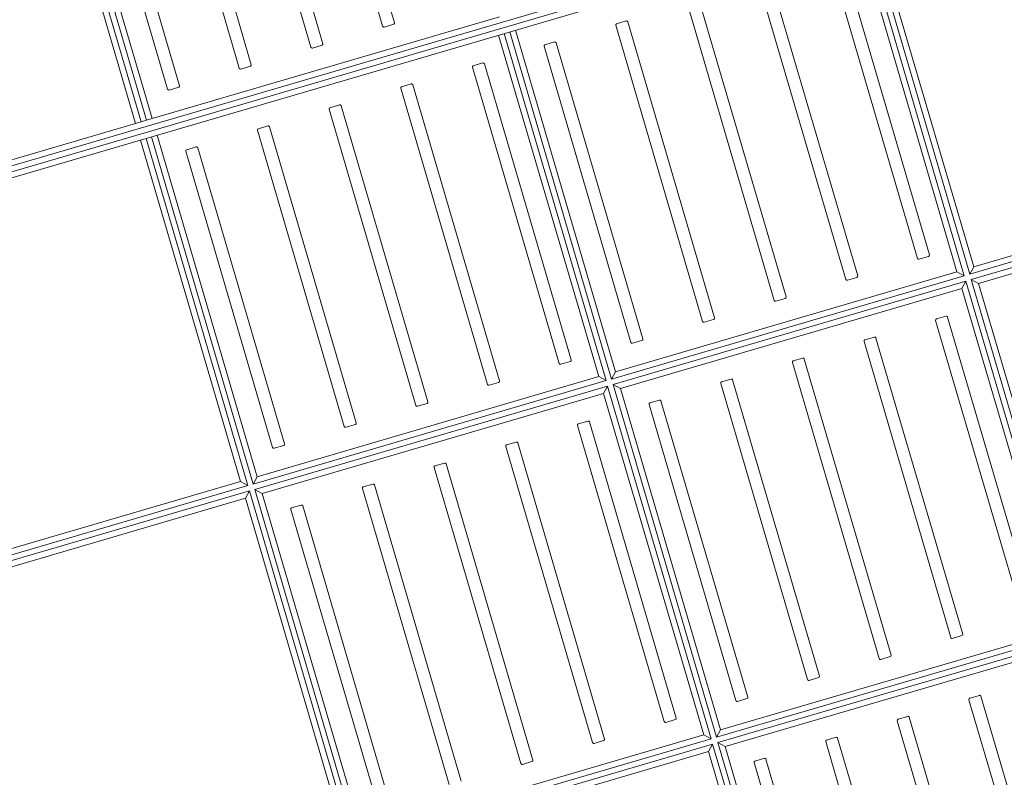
# Model space of a CAD drawing. Header units: metres. Extents: x 228628 to 230733, y 593242 to 595543.
# Tile 58 of 71: x 229977.96 to 229978.751, y 594250.426 to 594251.035. Entities that reach past the tile are written whole.
import ezdxf

# ---------------------------------------------------------------- set-up
doc = ezdxf.new("R2010")
doc.units = ezdxf.units.M

# ---------------------------------------------------------------- blocks, each defined once
blk = doc.blocks.new('_BLOCK_LEICON_GX-18_MIDDENELEMENT_300x60')
at = {"lineweight": 5}
for p, q in [((1497.75, 1626.45), (1497.75, 0)), ((1493, 1026.45), (1493, 730.95)), ((1473.86, 944.22), (1225.86, 944.22)), ((1473.86, 944.22), (1225.86, 944.22)), ((1474.86, 935.22), (1474.86, 943.22)), ((1474.86, 935.22), (1474.86, 943.22)), ((1225.86, 934.22), (1473.86, 934.22)), ((1225.86, 934.22), (1473.86, 934.22)), ((1473.86, 884.22), (1225.86, 884.22)), ((1473.86, 884.22), (1225.86, 884.22)), ((1474.86, 875.22), (1474.86, 883.22)), ((1474.86, 875.22), (1474.86, 883.22)), ((1225.86, 874.22), (1473.86, 874.22)), ((1225.86, 874.22), (1473.86, 874.22)), ((1473.86, 824.22), (1225.86, 824.22)), ((1473.86, 824.22), (1225.86, 824.22)), ((1474.86, 815.22), (1474.86, 823.22)), ((1474.86, 815.22), (1474.86, 823.22)), ((1225.86, 814.22), (1473.86, 814.22)), ((1225.86, 814.22), (1473.86, 814.22)), ((1473.86, 764.22), (1225.86, 764.22)), ((1473.86, 764.22), (1225.86, 764.22)), ((1474.86, 755.22), (1474.86, 763.22)), ((1474.86, 755.22), (1474.86, 763.22)), ((1225.86, 754.22), (1473.86, 754.22)), ((1225.86, 754.22), (1473.86, 754.22)), ((1493, 730.95), (1202.25, 730.95)), ((1493, 735.7), (1207, 735.7)), ((1493, 730.95), (1493, 726.45)), ((1493, 726.45), (1202.25, 726.45)), ((1493, 721.7), (1207, 721.7)), ((1493, 726.45), (1493, 430.95))]:
    blk.add_line(p, q, dxfattribs=at)
for centre, start, end in [((1473.86, 943.22), 0, 90), ((1473.86, 935.22), 270, 0), ((1473.86, 883.22), 0, 90), ((1473.86, 875.22), 270, 0), ((1473.86, 823.22), 0, 90), ((1473.86, 815.22), 270, 0), ((1473.86, 763.22), 0, 90), ((1473.86, 755.22), 270, 0)]:
    blk.add_arc(centre, 1, start, end, dxfattribs=at)
blk = doc.blocks.new('_BLOCK_LEICON_GX-18_MIDDENELEMENT_KOLKSPARING_300x60')
at = {"lineweight": 5}
for p, q in [((-1497.75, 1626.45), (-1497.75, 450)), ((-1493, 1621.7), (-1493, 450)), ((-1207, 1621.7), (-1207, 1335.7)), ((-1202.25, 1621.7), (-1202.25, 1330.95)), ((-1197.75, 1621.7), (-1197.75, 1330.95)), ((-1193, 1621.7), (-1193, 1335.7)), ((-1207, 1335.7), (-1493, 1335.7)), ((-1202.25, 1330.95), (-1493, 1330.95)), ((-1207, 1335.7), (-1202.25, 1330.95)), ((-1207, 1335.7), (-1202.25, 1330.95)), ((-1197.75, 1330.95), (-1193, 1335.7)), ((-1197.75, 1330.95), (-1193, 1335.7)), ((-902.25, 1330.95), (-1197.75, 1330.95)), ((-907, 1335.7), (-1193, 1335.7)), ((-1202.25, 1326.45), (-1493, 1326.45)), ((-1207, 1321.7), (-1493, 1321.7)), ((-1207, 1321.7), (-1202.25, 1326.45)), ((-1207, 1321.7), (-1207, 1035.7)), ((-1202.25, 1326.45), (-1202.25, 1030.95)), ((-902.25, 1326.45), (-1197.75, 1326.45)), ((-1197.75, 1326.45), (-1197.75, 1030.95)), ((-1193, 1321.7), (-1197.75, 1326.45)), ((-907, 1321.7), (-1193, 1321.7)), ((-1193, 1321.7), (-1193, 1035.7)), ((-907, 1321.7), (-907, 1035.7)), ((-902.25, 1326.45), (-902.25, 1030.95)), ((-897.75, 1326.45), (-897.75, 1030.95)), ((-893, 1321.7), (-893, 1035.7)), ((-1226.14, 1304.22), (-1474.14, 1304.22)), ((-1225.14, 1295.22), (-1225.14, 1303.22)), ((-1175.14, 1303.22), (-1175.14, 1295.22)), ((-926.14, 1304.22), (-1174.14, 1304.22)), ((-1474.14, 1294.22), (-1226.14, 1294.22)), ((-1174.14, 1294.22), (-926.14, 1294.22)), ((-1226.14, 1244.22), (-1474.14, 1244.22)), ((-1226.14, 1244.22), (-1474.14, 1244.22)), ((-1225.14, 1235.22), (-1225.14, 1243.22)), ((-1225.14, 1235.22), (-1225.14, 1243.22)), ((-1175.14, 1243.22), (-1175.14, 1235.22)), ((-1175.14, 1243.22), (-1175.14, 1235.22)), ((-926.14, 1244.22), (-1174.14, 1244.22)), ((-926.14, 1244.22), (-1174.14, 1244.22)), ((-925.14, 1235.22), (-925.14, 1243.22)), ((-925.14, 1235.22), (-925.14, 1243.22)), ((-875.14, 1243.22), (-875.14, 1235.22)), ((-875.14, 1243.22), (-875.14, 1235.22)), ((-626.14, 1244.22), (-874.14, 1244.22)), ((-626.14, 1244.22), (-874.14, 1244.22)), ((-1474.14, 1234.22), (-1226.14, 1234.22)), ((-1474.14, 1234.22), (-1226.14, 1234.22)), ((-1174.14, 1234.22), (-926.14, 1234.22)), ((-1174.14, 1234.22), (-926.14, 1234.22)), ((-874.14, 1234.22), (-626.14, 1234.22)), ((-874.14, 1234.22), (-626.14, 1234.22)), ((-1226.14, 1184.22), (-1474.14, 1184.22)), ((-1226.14, 1184.22), (-1474.14, 1184.22)), ((-1225.14, 1175.22), (-1225.14, 1183.22)), ((-1225.14, 1175.22), (-1225.14, 1183.22)), ((-1175.14, 1183.22), (-1175.14, 1175.22)), ((-1175.14, 1183.22), (-1175.14, 1175.22)), ((-926.14, 1184.22), (-1174.14, 1184.22)), ((-926.14, 1184.22), (-1174.14, 1184.22)), ((-925.14, 1175.22), (-925.14, 1183.22)), ((-925.14, 1175.22), (-925.14, 1183.22)), ((-875.14, 1183.22), (-875.14, 1175.22)), ((-875.14, 1183.22), (-875.14, 1175.22)), ((-626.14, 1184.22), (-874.14, 1184.22)), ((-626.14, 1184.22), (-874.14, 1184.22)), ((-1474.14, 1174.22), (-1226.14, 1174.22)), ((-1474.14, 1174.22), (-1226.14, 1174.22)), ((-1174.14, 1174.22), (-926.14, 1174.22)), ((-1174.14, 1174.22), (-926.14, 1174.22)), ((-874.14, 1174.22), (-626.14, 1174.22)), ((-874.14, 1174.22), (-626.14, 1174.22)), ((-1226.14, 1124.22), (-1474.14, 1124.22)), ((-1226.14, 1124.22), (-1474.14, 1124.22)), ((-926.14, 1124.22), (-1174.14, 1124.22)), ((-926.14, 1124.22), (-1174.14, 1124.22)), ((-626.14, 1124.22), (-874.14, 1124.22)), ((-626.14, 1124.22), (-874.14, 1124.22)), ((-1475.14, 1123.22), (-1475.14, 1115.22)), ((-1475.14, 1123.22), (-1475.14, 1115.22)), ((-1225.14, 1115.22), (-1225.14, 1123.22)), ((-1225.14, 1115.22), (-1225.14, 1123.22)), ((-1175.14, 1123.22), (-1175.14, 1115.22)), ((-1175.14, 1123.22), (-1175.14, 1115.22)), ((-925.14, 1115.22), (-925.14, 1123.22)), ((-925.14, 1115.22), (-925.14, 1123.22)), ((-875.14, 1123.22), (-875.14, 1115.22)), ((-875.14, 1123.22), (-875.14, 1115.22)), ((-1474.14, 1114.22), (-1226.14, 1114.22)), ((-1474.14, 1114.22), (-1226.14, 1114.22)), ((-1174.14, 1114.22), (-926.14, 1114.22)), ((-1174.14, 1114.22), (-926.14, 1114.22)), ((-874.14, 1114.22), (-626.14, 1114.22)), ((-874.14, 1114.22), (-626.14, 1114.22)), ((-1475.14, 1063.22), (-1475.14, 1055.22)), ((-1475.14, 1063.22), (-1475.14, 1055.22)), ((-1226.14, 1064.22), (-1474.14, 1064.22)), ((-1226.14, 1064.22), (-1474.14, 1064.22)), ((-1225.14, 1055.22), (-1225.14, 1063.22)), ((-1225.14, 1055.22), (-1225.14, 1063.22)), ((-1175.14, 1063.22), (-1175.14, 1055.22)), ((-1175.14, 1063.22), (-1175.14, 1055.22)), ((-926.14, 1064.22), (-1174.14, 1064.22)), ((-926.14, 1064.22), (-1174.14, 1064.22)), ((-925.14, 1055.22), (-925.14, 1063.22)), ((-925.14, 1055.22), (-925.14, 1063.22)), ((-875.14, 1063.22), (-875.14, 1055.22)), ((-875.14, 1063.22), (-875.14, 1055.22)), ((-626.14, 1064.22), (-874.14, 1064.22)), ((-626.14, 1064.22), (-874.14, 1064.22)), ((-1474.14, 1054.22), (-1226.14, 1054.22)), ((-1474.14, 1054.22), (-1226.14, 1054.22)), ((-1174.14, 1054.22), (-926.14, 1054.22)), ((-1174.14, 1054.22), (-926.14, 1054.22)), ((-874.14, 1054.22), (-626.14, 1054.22)), ((-874.14, 1054.22), (-626.14, 1054.22)), ((-1207, 1035.7), (-1493, 1035.7)), ((-1202.25, 1030.95), (-1493, 1030.95)), ((-1207, 1035.7), (-1202.25, 1030.95)), ((-1197.75, 1030.95), (-1193, 1035.7)), ((-902.25, 1030.95), (-1197.75, 1030.95)), ((-907, 1035.7), (-1193, 1035.7)), ((-907, 1035.7), (-902.25, 1030.95)), ((-897.75, 1030.95), (-893, 1035.7)), ((-602.25, 1030.95), (-897.75, 1030.95)), ((-607, 1035.7), (-893, 1035.7)), ((-1202.25, 1026.45), (-1493, 1026.45)), ((-1207, 1021.7), (-1493, 1021.7)), ((-1207, 1021.7), (-1202.25, 1026.45)), ((-1207, 1021.7), (-1207, 735.7)), ((-1202.25, 1026.45), (-1202.25, 730.95)), ((-902.25, 1026.45), (-1197.75, 1026.45)), ((-1197.75, 1026.45), (-1197.75, 730.95)), ((-1193, 1021.7), (-1197.75, 1026.45)), ((-907, 1021.7), (-1193, 1021.7)), ((-1193, 1021.7), (-1193, 735.7)), ((-907, 1021.7), (-902.25, 1026.45)), ((-907, 1021.7), (-907, 735.7)), ((-902.25, 1026.45), (-902.25, 730.95)), ((-602.25, 1026.45), (-897.75, 1026.45)), ((-897.75, 1026.45), (-897.75, 730.95)), ((-893, 1021.7), (-897.75, 1026.45)), ((-607, 1021.7), (-893, 1021.7)), ((-893, 1021.7), (-893, 735.7)), ((-1475.14, 1003.22), (-1475.14, 995.22)), ((-1226.14, 1004.22), (-1474.14, 1004.22)), ((-1225.14, 995.22), (-1225.14, 1003.22)), ((-1175.14, 1003.22), (-1175.14, 995.22)), ((-926.14, 1004.22), (-1174.14, 1004.22)), ((-925.14, 995.22), (-925.14, 1003.22)), ((-1474.14, 994.22), (-1226.14, 994.22)), ((-1174.14, 994.22), (-926.14, 994.22)), ((-1475.14, 943.22), (-1475.14, 935.22)), ((-1475.14, 943.22), (-1475.14, 935.22)), ((-1226.14, 944.22), (-1474.14, 944.22)), ((-1226.14, 944.22), (-1474.14, 944.22)), ((-1225.14, 935.22), (-1225.14, 943.22)), ((-1225.14, 935.22), (-1225.14, 943.22)), ((-1175.14, 943.22), (-1175.14, 935.22)), ((-1175.14, 943.22), (-1175.14, 935.22)), ((-926.14, 944.22), (-1174.14, 944.22)), ((-926.14, 944.22), (-1174.14, 944.22)), ((-925.14, 935.22), (-925.14, 943.22)), ((-925.14, 935.22), (-925.14, 943.22)), ((-1474.14, 934.22), (-1226.14, 934.22)), ((-1474.14, 934.22), (-1226.14, 934.22)), ((-1174.14, 934.22), (-926.14, 934.22)), ((-1174.14, 934.22), (-926.14, 934.22)), ((-1475.14, 883.22), (-1475.14, 875.22)), ((-1475.14, 883.22), (-1475.14, 875.22)), ((-1226.14, 884.22), (-1474.14, 884.22)), ((-1226.14, 884.22), (-1474.14, 884.22)), ((-1225.14, 875.22), (-1225.14, 883.22)), ((-1225.14, 875.22), (-1225.14, 883.22)), ((-1175.14, 883.22), (-1175.14, 875.22)), ((-1175.14, 883.22), (-1175.14, 875.22)), ((-926.14, 884.22), (-1174.14, 884.22)), ((-926.14, 884.22), (-1174.14, 884.22)), ((-925.14, 875.22), (-925.14, 883.22)), ((-925.14, 875.22), (-925.14, 883.22)), ((-1474.14, 874.22), (-1226.14, 874.22)), ((-1474.14, 874.22), (-1226.14, 874.22)), ((-1174.14, 874.22), (-926.14, 874.22)), ((-1174.14, 874.22), (-926.14, 874.22)), ((-1475.14, 823.22), (-1475.14, 815.22)), ((-1475.14, 823.22), (-1475.14, 815.22)), ((-1226.14, 824.22), (-1474.14, 824.22)), ((-1226.14, 824.22), (-1474.14, 824.22)), ((-1225.14, 815.22), (-1225.14, 823.22)), ((-1225.14, 815.22), (-1225.14, 823.22)), ((-1175.14, 823.22), (-1175.14, 815.22)), ((-1175.14, 823.22), (-1175.14, 815.22)), ((-926.14, 824.22), (-1174.14, 824.22)), ((-926.14, 824.22), (-1174.14, 824.22)), ((-1474.14, 814.22), (-1226.14, 814.22)), ((-1474.14, 814.22), (-1226.14, 814.22)), ((-1174.14, 814.22), (-926.14, 814.22)), ((-1174.14, 814.22), (-926.14, 814.22)), ((-1475.14, 763.22), (-1475.14, 755.22)), ((-1475.14, 763.22), (-1475.14, 755.22)), ((-1226.14, 764.22), (-1474.14, 764.22)), ((-1226.14, 764.22), (-1474.14, 764.22)), ((-1225.14, 755.22), (-1225.14, 763.22)), ((-1225.14, 755.22), (-1225.14, 763.22)), ((-1175.14, 763.22), (-1175.14, 755.22)), ((-1175.14, 763.22), (-1175.14, 755.22)), ((-926.14, 764.22), (-1174.14, 764.22)), ((-926.14, 764.22), (-1174.14, 764.22)), ((-1474.14, 754.22), (-1226.14, 754.22)), ((-1474.14, 754.22), (-1226.14, 754.22)), ((-1174.14, 754.22), (-926.14, 754.22)), ((-1174.14, 754.22), (-926.14, 754.22)), ((-1207, 735.7), (-1493, 735.7)), ((-1202.25, 730.95), (-1493, 730.95)), ((-1207, 735.7), (-1202.25, 730.95)), ((-1197.75, 730.95), (-1193, 735.7)), ((-902.25, 730.95), (-1197.75, 730.95)), ((-907, 735.7), (-1193, 735.7)), ((-1202.25, 726.45), (-1493, 726.45)), ((-1207, 721.7), (-1493, 721.7)), ((-1207, 721.7), (-1202.25, 726.45)), ((-1207, 721.7), (-1207, 450)), ((-1202.25, 726.45), (-1202.25, 450)), ((-902.25, 726.45), (-1197.75, 726.45)), ((-1197.75, 726.45), (-1197.75, 450)), ((-1193, 721.7), (-1197.75, 726.45)), ((-907, 721.7), (-1193, 721.7)), ((-1193, 721.7), (-1193, 450))]:
    blk.add_line(p, q, dxfattribs=at)
for centre, start, end in [((-1226.14, 1303.22), 0, 90), ((-1174.14, 1303.22), 90, 180), ((-1226.14, 1295.22), 270, 0), ((-1174.14, 1295.22), 180, 270), ((-1226.14, 1243.22), 0, 90), ((-1174.14, 1243.22), 90, 180), ((-926.14, 1243.22), 0, 90), ((-874.14, 1243.22), 90, 180), ((-1226.14, 1235.22), 270, 0), ((-1174.14, 1235.22), 180, 270), ((-926.14, 1235.22), 270, 0), ((-874.14, 1235.22), 180, 270), ((-1226.14, 1183.22), 0, 90), ((-1174.14, 1183.22), 90, 180), ((-926.14, 1183.22), 0, 90), ((-874.14, 1183.22), 90, 180), ((-1226.14, 1175.22), 270, 0), ((-1174.14, 1175.22), 180, 270), ((-926.14, 1175.22), 270, 0), ((-874.14, 1175.22), 180, 270), ((-1474.14, 1123.22), 90, 180), ((-1226.14, 1123.22), 0, 90), ((-1174.14, 1123.22), 90, 180), ((-926.14, 1123.22), 0, 90), ((-874.14, 1123.22), 90, 180), ((-1474.14, 1115.22), 180, 270), ((-1226.14, 1115.22), 270, 0), ((-1174.14, 1115.22), 180, 270), ((-926.14, 1115.22), 270, 0), ((-874.14, 1115.22), 180, 270), ((-1474.14, 1063.22), 90, 180), ((-1226.14, 1063.22), 0, 90), ((-1174.14, 1063.22), 90, 180), ((-926.14, 1063.22), 0, 90), ((-874.14, 1063.22), 90, 180), ((-1474.14, 1055.22), 180, 270), ((-1226.14, 1055.22), 270, 0), ((-1174.14, 1055.22), 180, 270), ((-926.14, 1055.22), 270, 0), ((-874.14, 1055.22), 180, 270), ((-1474.14, 1003.22), 90, 180), ((-1226.14, 1003.22), 0, 90), ((-1174.14, 1003.22), 90, 180), ((-926.14, 1003.22), 0, 90), ((-1474.14, 995.22), 180, 270), ((-1226.14, 995.22), 270, 0), ((-1174.14, 995.22), 180, 270), ((-926.14, 995.22), 270, 0), ((-1474.14, 943.22), 90, 180), ((-1226.14, 943.22), 0, 90), ((-1174.14, 943.22), 90, 180), ((-926.14, 943.22), 0, 90), ((-1474.14, 935.22), 180, 270), ((-1226.14, 935.22), 270, 0), ((-1174.14, 935.22), 180, 270), ((-926.14, 935.22), 270, 0), ((-1474.14, 883.22), 90, 180), ((-1226.14, 883.22), 0, 90), ((-1174.14, 883.22), 90, 180), ((-926.14, 883.22), 0, 90), ((-1474.14, 875.22), 180, 270), ((-1226.14, 875.22), 270, 0), ((-1174.14, 875.22), 180, 270), ((-926.14, 875.22), 270, 0), ((-1474.14, 823.22), 90, 180), ((-1226.14, 823.22), 0, 90), ((-1174.14, 823.22), 90, 180), ((-1474.14, 815.22), 180, 270), ((-1226.14, 815.22), 270, 0), ((-1174.14, 815.22), 180, 270), ((-1474.14, 763.22), 90, 180), ((-1226.14, 763.22), 0, 90), ((-1174.14, 763.22), 90, 180), ((-1474.14, 755.22), 180, 270), ((-1226.14, 755.22), 270, 0), ((-1174.14, 755.22), 180, 270)]:
    blk.add_arc(centre, 1, start, end, dxfattribs=at)

msp = doc.modelspace()

# ---------------------------------------------------------------- block references
at = {"lineweight": 5}
for name, p, xscale, yscale, zscale, rotation in [('_BLOCK_LEICON_GX-18_MIDDENELEMENT_300x60', (229976.94068, 594252.18186), 0.0009999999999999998, 0.0009999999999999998, 0.0009999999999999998, 286.3310162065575), ('_BLOCK_LEICON_GX-18_MIDDENELEMENT_KOLKSPARING_300x60', (229977.78424, 594249.3029), 0.000999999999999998, 0.000999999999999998, 0.000999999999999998, 286.3310162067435)]:
    msp.add_blockref(name, p, dxfattribs=dict(at, xscale=xscale, yscale=yscale, zscale=zscale, rotation=rotation))

doc.saveas('drawing.dxf')
